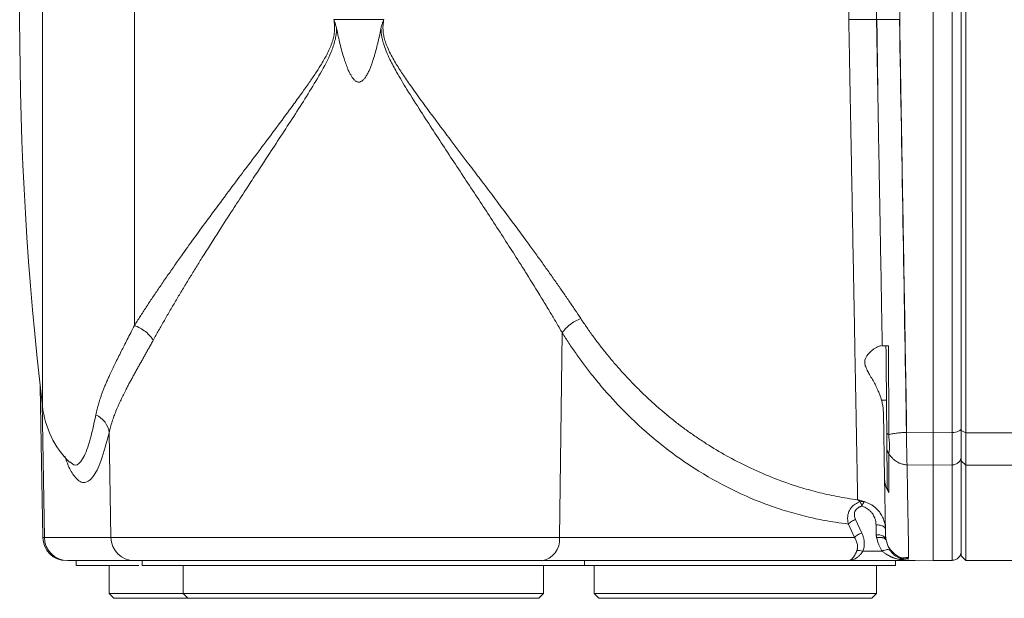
# Model space of a CAD drawing. Header units: millimetres. Extents: x 99 to 905, y -37 to 828.
# Tile 21 of 29: x 602 to 707, y 622 to 683. Entities that reach past the tile are written whole.
import ezdxf

# ---------------------------------------------------------------- set-up
doc = ezdxf.new("R2010")
doc.units = ezdxf.units.MM

msp = doc.modelspace()

# ---------------------------------------------------------------- linework, layer by layer
at = {"color": 8, "linetype": 'Continuous', "lineweight": 15}
for p, q in [((614.53, 733.18), (614.53, 650.71)), ((604.97, 628.16), (604.73, 642.45)), ((702.84, 639.31), (804.86, 639.31)), ((604.97, 628.16), (604.8, 628.16))]:
    msp.add_line(p, q, dxfattribs=at)
at = {"color": 7, "linetype": 'Continuous', "lineweight": 15}
for p, q in [((699.34, 639.31), (699.34, 727.11)), ((702.34, 639.53), (702.34, 726.89)), ((702.84, 727.11), (702.84, 639.31)), ((635.7, 683.21), (641.02, 683.21)), ((695.8, 683.21), (695.78, 683.21)), ((659.67, 628.16), (659.96, 649.92)), ((604.52, 644.23), (604.8, 628.16)), ((693.88, 642.76), (694.4, 642.76)), ((694.19, 634.47), (694.07, 641.42)), ((611.85, 639.31), (612.04, 628.16)), ((699.34, 639.31), (696.54, 639.34)), ((701.36, 639.33), (699.34, 639.31)), ((702.34, 639.53), (702.84, 639.31)), ((702.34, 636.31), (702.34, 639.53)), ((702.84, 639.31), (702.84, 635.86)), ((699.34, 635.86), (696.58, 635.9)), ((701.36, 635.89), (699.34, 635.86)), ((699.34, 625.71), (699.34, 635.86)), ((702.34, 636.31), (702.84, 635.86)), ((702.34, 626.21), (702.34, 636.31)), ((702.84, 635.86), (798.68, 635.86)), ((702.84, 635.86), (702.84, 625.71)), ((691, 628.16), (690.35, 629.6)), ((691.12, 630.08), (691.77, 628.65)), ((693.29, 629.52), (693.31, 628.47)), ((612.04, 628.16), (604.97, 628.16)), ((659.67, 628.16), (612.04, 628.16)), ((691, 628.16), (659.67, 628.16)), ((693.96, 626.71), (691.89, 626.71)), ((614.52, 625.71), (607.45, 625.71)), ((608.34, 625.71), (608.35, 625.2)), ((615.34, 625.71), (615.35, 625.2)), ((690.44, 625.71), (657.75, 625.71)), ((662.34, 625.2), (662.34, 625.71)), ((690.57, 625.71), (690.87, 625.71)), ((690.62, 625.71), (690.57, 625.71)), ((690.61, 625.71), (690.59, 625.71)), ((697.24, 625.71), (690.62, 625.71)), ((695.34, 625.2), (695.34, 625.71)), ((695.84, 625.96), (696.74, 626.07)), ((696.78, 626.02), (695.94, 625.92)), ((696.37, 625.71), (696.39, 625.71)), ((696.39, 625.71), (696.57, 625.71)), ((696.76, 625.75), (699.34, 625.71)), ((699.34, 625.71), (701.37, 625.74)), ((702.34, 626.21), (702.84, 625.71)), ((702.84, 625.71), (746.89, 625.71)), ((611.84, 625.21), (611.84, 622.21)), ((619.69, 625.21), (619.69, 622.21)), ((657.99, 622.21), (657.99, 625.21)), ((663.34, 625.21), (663.34, 622.21)), ((693.34, 622.21), (693.34, 625.21)), ((611.84, 622.21), (612.34, 621.71)), ((611.84, 622.21), (619.69, 622.21)), ((619.69, 622.21), (620.19, 621.71)), ((619.69, 622.21), (657.99, 622.21)), ((657.49, 621.71), (657.99, 622.21)), ((663.34, 622.21), (663.84, 621.71)), ((663.34, 622.21), (678.34, 622.21)), ((678.34, 622.21), (693.34, 622.21)), ((692.84, 621.71), (693.34, 622.21)), ((612.34, 621.71), (620.19, 621.71)), ((620.19, 621.71), (657.49, 621.71)), ((663.84, 621.71), (692.84, 621.71))]:
    msp.add_line(p, q, dxfattribs=at)
for centre, radius, start, end in [((952.34, 683.21), 350, 173.2615, 186.741), ((614.7, 643.24), 10, 186.3776, 225.0189), ((607.3, 628.21), 2.5, 181, 270), ((607.46, 628.2), 2.49, 180.7428, 269.7523), ((614.53, 628.2), 2.49, 180.7428, 269.7523), ((657.42, 627.94), 2.26, 278.2095, 5.6191)]:
    msp.add_arc(centre, radius, start, end, dxfattribs=at)
for points, knots in [([(691.34, 734.52), (691.34, 734.52), (691.34, 734.52), (691.33, 733.86), (691.27, 730.92), (691.19, 726.14), (691.07, 719.72), (690.92, 711.89), (690.76, 702.97), (690.61, 694.89), (690.5, 689.07), (690.45, 686.14), (690.42, 684.67), (690.4, 683.83), (690.4, 683.42), (690.39, 683.21)], [0, 0, 0, 0, 0.0000004, 0.0624851, 0.12497, 0.1874552, 0.2499409, 0.3124273, 0.3749144, 0.4374023, 0.4686958, 0.4843472, 0.4921735, 0.4960868, 0.5, 0.5, 0.5, 0.5]), ([(696.54, 727.07), (696.54, 726.77), (696.53, 726.15), (696.51, 725.22), (696.5, 724.27), (696.48, 723.3), (696.46, 722.32), (696.45, 721.33), (696.43, 720.31), (696.41, 719.29), (696.39, 718.24), (696.38, 717.18), (696.36, 716.11), (696.34, 715.01), (696.32, 713.91), (696.3, 712.78), (696.28, 711.65), (696.26, 710.49), (696.24, 709.32), (696.22, 708.13), (696.2, 706.93), (696.17, 705.05), (696.13, 702.55), (696.07, 699.48), (696.03, 696.6), (695.98, 693.9), (695.94, 691.39), (695.9, 689.07), (695.86, 686.94), (695.83, 685.01), (695.81, 683.79), (695.8, 683.21)], [0, 0, 0, 0, 0.022446, 0.045162, 0.068146, 0.091398, 0.11492, 0.13871, 0.162769, 0.187097, 0.211693, 0.236558, 0.261692, 0.287095, 0.312766, 0.338706, 0.364915, 0.391392, 0.418139, 0.445153, 0.472437, 0.499989, 0.572891, 0.641457, 0.705686, 0.765579, 0.821136, 0.872356, 0.91924, 0.961788, 1, 1, 1, 1]), ([(701.36, 639.33), (701.36, 646.13), (701.36, 653.32), (701.36, 668.07), (701.36, 675.64), (701.36, 690.78), (701.36, 698.35), (701.36, 713.1), (701.36, 720.28), (701.36, 727.08)], [0, 0, 0, 0, 0.25, 0.25, 0.5, 0.5, 0.75, 0.75, 1, 1, 1, 1]), ([(702.34, 726.64), (702.34, 726.33), (702.34, 725.71), (702.34, 724.77), (702.34, 723.83), (702.34, 722.88), (702.34, 721.93), (702.34, 720.97), (702.34, 720.02), (702.34, 719.05), (702.34, 718.08), (702.34, 717.11), (702.34, 716.14), (702.34, 713.56), (702.34, 709.32), (702.34, 703.42), (702.34, 697.49), (702.34, 691.61), (702.34, 685.77), (702.34, 680.05), (702.34, 674.4), (702.34, 668.94), (702.34, 663.59), (702.34, 658.46), (702.34, 653.48), (702.34, 649.65), (702.34, 646.86), (702.34, 645.06), (702.34, 643.28), (702.34, 641.52), (702.34, 640.35), (702.34, 639.77)], [0, 0, 0, 0, 0.011538, 0.023069, 0.034595, 0.046118, 0.057638, 0.069157, 0.080675, 0.092195, 0.103718, 0.115244, 0.126775, 0.138313, 0.206322, 0.274337, 0.340736, 0.407142, 0.471526, 0.535915, 0.597954, 0.659999, 0.719448, 0.778903, 0.835596, 0.892295, 0.913843, 0.935378, 0.956911, 0.978449, 1, 1, 1, 1]), ([(693.34, 683.21), (693.35, 683.46), (693.35, 683.97), (693.37, 684.74), (693.38, 685.5), (693.39, 686.26), (693.41, 687.02), (693.42, 687.78), (693.43, 688.54), (693.45, 689.3), (693.46, 690.06), (693.47, 690.81), (693.49, 691.57), (693.5, 692.32), (693.51, 692.82), (693.51, 693.07)], [0, 0, 0, 0, 0.077084, 0.154088, 0.231026, 0.307912, 0.384762, 0.46159, 0.53841, 0.615238, 0.692088, 0.768974, 0.845912, 0.922916, 1, 1, 1, 1]), ([(614.53, 650.71), (614.63, 650.86), (614.83, 651.18), (615.14, 651.66), (615.45, 652.15), (615.78, 652.65), (616.11, 653.16), (616.46, 653.68), (616.81, 654.2), (617.17, 654.73), (617.54, 655.28), (617.92, 655.83), (618.31, 656.39), (618.7, 656.95), (619.11, 657.53), (619.8, 658.51), (620.82, 659.93), (622.21, 661.83), (623.71, 663.85), (625.19, 665.85), (626.73, 667.89), (628.24, 669.9), (629.82, 672.01), (631.16, 673.83), (632.26, 675.33), (633.06, 676.47), (633.73, 677.45), (634.25, 678.26), (634.64, 678.91), (634.97, 679.5), (635.25, 680.09), (635.5, 680.7), (635.68, 681.3), (635.77, 681.82), (635.79, 682.23), (635.79, 682.56), (635.76, 682.88), (635.72, 683.1), (635.7, 683.21)], [0, 0, 0, 0, 0.0166, 0.03339, 0.05037, 0.067543, 0.084908, 0.102468, 0.120223, 0.138175, 0.156325, 0.174673, 0.193221, 0.21197, 0.230921, 0.250074, 0.307959, 0.369062, 0.433402, 0.500998, 0.556862, 0.624629, 0.687522, 0.750439, 0.78921, 0.822904, 0.851525, 0.875079, 0.892199, 0.906873, 0.923583, 0.9389, 0.954496, 0.968627, 0.976443, 0.984245, 0.992082, 1, 1, 1, 1]), ([(635.7, 683.21), (635.72, 683.15), (635.78, 683.02), (635.84, 682.84), (635.9, 682.65), (635.96, 682.46), (635.99, 682.33), (636, 682.26)], [0, 0, 0, 0, 0.200375, 0.400235, 0.599907, 0.799719, 1, 1, 1, 1]), ([(641.02, 683.21), (641, 683.15), (640.95, 683.05), (640.89, 682.89), (640.84, 682.73), (640.77, 682.52), (640.74, 682.36), (640.71, 682.26)], [0, 0, 0, 0, 0.174806, 0.341476, 0.500015, 0.699743, 1, 1, 1, 1]), ([(641.02, 683.21), (641, 683.14), (640.98, 683), (640.95, 682.79), (640.93, 682.57), (640.92, 682.36), (640.93, 682.15), (640.95, 681.83), (641.02, 681.39), (641.23, 680.65), (641.65, 679.66), (642.32, 678.49), (643.12, 677.26), (644.06, 675.9), (645.16, 674.38), (646.56, 672.48), (648.14, 670.37), (649.73, 668.27), (651.62, 665.78), (653.71, 663), (655.63, 660.41), (656.94, 658.62), (657.75, 657.5), (658.52, 656.41), (659.27, 655.35), (659.98, 654.33), (660.66, 653.34), (661.31, 652.38), (661.73, 651.75), (661.93, 651.44)], [0, 0, 0, 0, 0.005311, 0.010583, 0.015831, 0.021067, 0.026305, 0.031558, 0.044807, 0.05924, 0.088448, 0.124678, 0.159229, 0.197751, 0.247446, 0.299534, 0.374352, 0.446533, 0.499296, 0.613445, 0.716133, 0.754404, 0.79187, 0.828535, 0.864402, 0.899476, 0.933764, 0.96727, 1, 1, 1, 1]), ([(691.34, 632.17), (691.34, 632.2), (691.33, 632.25), (691.33, 632.34), (691.33, 632.43), (691.33, 632.54), (691.33, 632.66), (691.32, 632.79), (691.32, 632.93), (691.32, 633.07), (691.32, 633.23), (691.31, 633.4), (691.31, 633.58), (691.31, 633.77), (691.3, 633.97), (691.3, 634.18), (691.29, 634.39), (691.29, 634.62), (691.29, 634.86), (691.28, 635.11), (691.28, 635.37), (691.27, 635.64), (691.27, 635.92), (691.26, 636.21), (691.26, 636.51), (691.25, 636.82), (691.24, 637.14), (691.23, 638.03), (691.2, 639.66), (691.15, 642.31), (691.09, 645.36), (691.03, 648.68), (690.97, 652.24), (690.9, 656.02), (690.82, 660.23), (690.76, 663.51), (690.72, 665.65), (690.7, 666.53), (690.68, 667.44), (690.67, 668.4), (690.65, 669.39), (690.63, 670.44), (690.61, 671.52), (690.59, 672.65), (690.57, 673.82), (690.54, 675.04), (690.52, 676.3), (690.5, 677.6), (690.47, 678.94), (690.45, 680.33), (690.42, 681.75), (690.4, 682.72), (690.39, 683.21)], [0, 0, 0, 0, 0.009451, 0.018915, 0.028393, 0.037884, 0.047389, 0.056907, 0.066439, 0.075985, 0.085543, 0.095116, 0.104702, 0.114301, 0.123914, 0.13354, 0.14318, 0.152834, 0.162501, 0.172181, 0.181875, 0.191583, 0.201303, 0.211038, 0.220786, 0.230547, 0.240322, 0.250111, 0.310435, 0.37221, 0.435436, 0.500113, 0.558082, 0.619073, 0.683084, 0.750115, 0.761877, 0.774154, 0.786944, 0.800248, 0.814067, 0.828399, 0.843246, 0.858607, 0.874482, 0.890871, 0.907774, 0.925191, 0.943123, 0.961568, 0.980527, 1, 1, 1, 1]), ([(690.39, 683.21), (690.53, 683.21), (690.86, 683.21), (691.58, 683.21), (692.46, 683.21), (693.17, 683.21), (693.34, 683.21), (693.34, 683.21)], [0, 0, 0, 0, 0.0820926, 0.2075427, 0.4571995, 0.7068833, 0.9565566, 0.9565566, 0.9565566, 0.9565566]), ([(693.51, 673.34), (693.51, 673.59), (693.5, 674.09), (693.49, 674.85), (693.47, 675.6), (693.46, 676.36), (693.45, 677.12), (693.43, 677.87), (693.42, 678.63), (693.41, 679.39), (693.39, 680.15), (693.38, 680.92), (693.37, 681.68), (693.35, 682.44), (693.35, 682.95), (693.34, 683.21)], [0, 0, 0, 0, 0.077084, 0.154088, 0.231026, 0.307912, 0.384762, 0.46159, 0.53841, 0.615238, 0.692088, 0.768974, 0.845912, 0.922916, 1, 1, 1, 1]), ([(695.78, 683.21), (695.46, 683.21), (694.81, 683.21), (694.01, 683.21), (693.54, 683.21), (693.4, 683.21), (693.37, 683.21)], [0.1025444, 0.1025444, 0.1025444, 0.1025444, 0.3525399, 0.6025452, 0.8525497, 1, 1, 1, 1]), ([(693.37, 683.21), (693.38, 682.95), (693.39, 682.44), (693.4, 681.68), (693.41, 680.91), (693.42, 680.15), (693.43, 679.39), (693.44, 678.63), (693.45, 677.87), (693.46, 677.11), (693.47, 676.35), (693.48, 675.6), (693.49, 674.84), (693.5, 674.09), (693.51, 673.59), (693.51, 673.34)], [0, 0, 0, 0, 0.077113, 0.1542, 0.231259, 0.308289, 0.385289, 0.462256, 0.53919, 0.616089, 0.692951, 0.769775, 0.846559, 0.923301, 1, 1, 1, 1]), ([(696.52, 639.34), (696.41, 646.03), (696.17, 660.41), (695.91, 675.54), (695.78, 683.21)], [0, 0, 0, 0, 0.4844634, 0.9844633, 0.9844633, 0.9844633, 0.9844633]), ([(695.8, 683.21), (695.8, 682.9), (695.81, 682.29), (695.83, 681.37), (695.84, 680.48), (695.86, 679.6), (695.87, 678.73), (695.89, 677.88), (695.9, 677.04), (695.92, 676.22), (695.93, 675.42), (695.94, 674.63), (695.96, 673.86), (695.97, 673.1), (695.98, 672.35), (695.99, 671.62), (696.01, 670.91), (696.02, 670.21), (696.03, 669.53), (696.04, 668.87), (696.05, 668.22), (696.06, 667.58), (696.07, 666.96), (696.08, 666.35), (696.09, 665.76), (696.1, 665.19), (696.11, 664.63), (696.12, 664.09), (696.13, 663.56), (696.14, 663.04), (696.15, 662.55), (696.16, 662.06), (696.17, 661.59), (696.17, 661.14), (696.19, 660.11), (696.22, 658.51), (696.25, 656.36), (696.29, 654.26), (696.33, 652.22), (696.36, 650.22), (696.39, 648.28), (696.42, 646.39), (696.46, 644.56), (696.49, 642.77), (696.52, 641.03), (696.53, 639.9), (696.54, 639.34)], [0, 0, 0, 0, 0.020403, 0.040477, 0.060223, 0.079641, 0.098731, 0.117493, 0.135927, 0.154032, 0.17181, 0.189259, 0.206379, 0.223172, 0.239637, 0.255773, 0.271581, 0.287061, 0.302213, 0.317036, 0.331532, 0.345699, 0.359538, 0.373048, 0.386231, 0.399085, 0.411611, 0.423809, 0.435679, 0.44722, 0.458433, 0.469318, 0.479875, 0.490104, 0.500004, 0.549861, 0.598838, 0.646934, 0.69415, 0.740484, 0.785939, 0.830512, 0.874205, 0.917018, 0.958949, 1, 1, 1, 1]), ([(616.52, 649.12), (616.62, 649.3), (616.81, 649.65), (617.1, 650.18), (617.41, 650.71), (617.71, 651.25), (618.02, 651.79), (618.34, 652.33), (618.66, 652.88), (618.98, 653.43), (619.31, 653.98), (619.64, 654.53), (619.98, 655.09), (620.32, 655.65), (620.66, 656.21), (621.12, 656.95), (622.06, 658.47), (623.38, 660.54), (624.88, 662.87), (626.09, 664.73), (627.4, 666.73), (629.21, 669.49), (631.17, 672.48), (632.98, 675.32), (634.29, 677.5), (635.2, 679.18), (635.65, 680.38), (635.81, 680.89), (635.9, 681.31), (635.95, 681.6), (635.98, 681.85), (636, 682.06), (636, 682.2), (636, 682.26)], [0, 0, 0, 0, 0.017836, 0.035677, 0.053524, 0.071377, 0.089234, 0.107097, 0.124963, 0.142832, 0.160704, 0.178576, 0.196449, 0.21432, 0.232188, 0.250051, 0.285218, 0.375506, 0.443834, 0.50082, 0.545943, 0.625632, 0.750277, 0.812574, 0.874956, 0.937298, 0.953053, 0.968784, 0.976617, 0.984425, 0.990145, 0.995338, 1, 1, 1, 1]), ([(636, 682.26), (636.06, 681.98), (636.17, 681.45), (636.36, 680.64), (636.56, 679.86), (636.83, 678.95), (637.09, 678.18), (637.36, 677.58), (637.53, 677.27), (637.69, 677.02), (637.84, 676.84), (637.97, 676.72), (638.09, 676.64), (638.22, 676.58), (638.39, 676.56), (638.59, 676.61), (638.81, 676.77), (639.02, 677.01), (639.22, 677.32), (639.4, 677.67), (639.56, 678.04), (639.7, 678.41), (639.83, 678.79), (640.07, 679.55), (640.31, 680.44), (640.55, 681.47), (640.66, 681.99), (640.71, 682.26)], [0, 0, 0, 0, 0.067848, 0.128473, 0.195493, 0.256344, 0.353756, 0.385661, 0.41283, 0.435857, 0.455911, 0.46786, 0.478358, 0.489353, 0.499893, 0.517645, 0.537919, 0.562679, 0.591537, 0.625195, 0.655314, 0.687677, 0.71699, 0.750176, 0.875098, 0.934217, 1, 1, 1, 1]), ([(640.71, 682.26), (640.72, 682.2), (640.72, 682.07), (640.73, 681.87), (640.77, 681.57), (640.82, 681.29), (640.89, 680.98), (641.01, 680.52), (641.27, 679.82), (641.73, 678.8), (642.47, 677.45), (643.57, 675.61), (644.89, 673.54), (646.28, 671.4), (648.06, 668.68), (650.28, 665.33), (652.89, 661.35), (654.84, 658.32), (656.46, 655.75), (657.51, 654.05), (658.49, 652.43), (659.11, 651.39), (659.58, 650.58), (659.85, 650.12), (659.96, 649.92)], [0, 0, 0, 0, 0.004631, 0.009826, 0.015584, 0.026895, 0.03123, 0.040204, 0.062706, 0.087073, 0.125106, 0.17946, 0.249827, 0.312191, 0.374535, 0.499357, 0.624582, 0.749962, 0.790003, 0.875144, 0.917361, 0.952237, 0.979781, 1, 1, 1, 1]), ([(693.51, 673.34), (693.52, 673.02), (693.53, 672.36), (693.55, 671.39), (693.56, 670.41), (693.58, 669.44), (693.6, 668.47), (693.62, 667.5), (693.63, 666.53), (693.65, 665.56), (693.67, 664.6), (693.68, 663.63), (693.7, 662.67), (693.72, 661.71), (693.74, 660.47), (693.78, 658.08), (693.83, 655.47), (693.87, 652.96), (693.9, 651.4), (693.92, 649.94), (693.94, 649), (693.95, 648.55)], [0, 0, 0, 0, 0.038445, 0.076895, 0.11535, 0.153809, 0.192271, 0.230736, 0.269202, 0.30767, 0.346139, 0.384608, 0.423076, 0.461544, 0.500009, 0.573067, 0.750266, 0.818243, 0.882523, 0.943109, 1, 1, 1, 1]), ([(610.44, 641.21), (610.46, 641.31), (610.5, 641.52), (610.57, 641.84), (610.66, 642.16), (610.76, 642.5), (610.86, 642.84), (610.98, 643.19), (611.11, 643.55), (611.25, 643.92), (611.4, 644.3), (611.57, 644.69), (611.74, 645.09), (612.03, 645.74), (612.49, 646.68), (613, 647.71), (613.44, 648.57), (613.78, 649.22), (614.14, 649.94), (614.4, 650.44), (614.53, 650.71)], [0, 0, 0, 0, 0.039466, 0.079342, 0.119644, 0.160384, 0.201575, 0.243231, 0.285361, 0.327979, 0.371094, 0.414716, 0.458854, 0.503517, 0.623203, 0.752554, 0.808194, 0.867982, 0.93192, 1, 1, 1, 1]), ([(614.53, 650.71), (614.94, 650.56), (615.76, 650.1), (616.34, 649.45), (616.52, 649.12)], [0.0050081, 0.0050081, 0.0050081, 0.0050081, 0.5050082, 1, 1, 1, 1]), ([(659.96, 649.92), (660.16, 650.23), (660.75, 650.85), (661.54, 651.3), (661.93, 651.44)], [0.0049818, 0.0049818, 0.0049818, 0.0049818, 0.5000002, 0.9950164, 0.9950164, 0.9950164, 0.9950164]), ([(661.93, 651.44), (662.04, 651.28), (662.26, 650.95), (662.6, 650.46), (662.94, 649.97), (663.3, 649.48), (663.65, 649), (664.02, 648.52), (664.39, 648.04), (664.77, 647.57), (665.16, 647.1), (665.56, 646.63), (665.96, 646.17), (666.37, 645.71), (666.79, 645.26), (667.21, 644.81), (667.64, 644.36), (668.08, 643.92), (668.53, 643.48), (668.98, 643.05), (669.44, 642.62), (669.91, 642.2), (670.38, 641.79), (670.87, 641.38), (671.36, 640.97), (671.85, 640.57), (672.36, 640.18), (672.87, 639.79), (673.39, 639.42), (673.91, 639.04), (674.45, 638.68), (674.99, 638.32), (676.06, 637.63), (677.72, 636.66), (680.05, 635.48), (682.54, 634.41), (684.58, 633.7), (686.11, 633.25), (687.08, 632.99), (688.09, 632.75), (689.14, 632.53), (690.22, 632.33), (690.96, 632.23), (691.34, 632.17)], [0, 0, 0, 0, 0.014191, 0.0285082, 0.0429522, 0.0575238, 0.0722236, 0.0870524, 0.1020106, 0.1170989, 0.132318, 0.1476685, 0.1631508, 0.1787656, 0.1945135, 0.2103949, 0.2264104, 0.2425605, 0.2588456, 0.2752664, 0.2918233, 0.3085167, 0.3253471, 0.3423149, 0.3594206, 0.3766646, 0.3940474, 0.4115693, 0.4292308, 0.4470322, 0.4649739, 0.4830563, 0.5012798, 0.5718625, 0.6467626, 0.7259986, 0.8095873, 0.838629, 0.868747, 0.8999423, 0.9322156, 0.9655679, 1, 1, 1, 1]), ([(659.96, 649.92), (660.08, 649.74), (660.31, 649.37), (660.67, 648.82), (661.04, 648.27), (661.43, 647.72), (661.82, 647.17), (662.23, 646.62), (662.65, 646.06), (663.29, 645.23), (664.55, 643.7), (666.72, 641.34), (669.96, 638.35), (673.78, 635.54), (677.92, 633.21), (681.31, 631.77), (684.06, 630.87), (685.7, 630.44), (686.95, 630.15), (687.89, 629.97), (689.05, 629.77), (689.89, 629.66), (690.35, 629.6)], [0, 0, 0, 0, 0.014637, 0.029551, 0.044744, 0.060214, 0.075961, 0.091985, 0.108286, 0.124861, 0.166631, 0.250241, 0.360147, 0.501221, 0.625874, 0.750561, 0.812932, 0.8753, 0.897222, 0.925316, 0.959577, 1, 1, 1, 1]), ([(616.52, 649.12), (616.45, 648.99), (616.3, 648.72), (616.08, 648.33), (615.86, 647.94), (615.64, 647.55), (615.43, 647.16), (615.21, 646.77), (614.99, 646.39), (614.78, 646.01), (614.57, 645.63), (614.36, 645.25), (614.15, 644.87), (613.95, 644.5), (613.76, 644.12), (613.44, 643.51), (613.02, 642.65), (612.63, 641.76), (612.35, 641.04), (612.15, 640.48), (611.98, 639.9), (611.89, 639.51), (611.85, 639.31)], [0, 0, 0, 0, 0.033587, 0.067479, 0.10168, 0.136199, 0.17104, 0.206211, 0.241716, 0.277562, 0.313754, 0.350297, 0.387196, 0.424456, 0.462083, 0.500081, 0.613625, 0.733924, 0.795757, 0.860711, 0.92879, 1, 1, 1, 1]), ([(693.88, 642.76), (693.86, 642.82), (693.82, 642.95), (693.76, 643.14), (693.69, 643.33), (693.61, 643.53), (693.53, 643.72), (693.39, 644.03), (693.19, 644.46), (692.9, 644.98), (692.61, 645.47), (692.38, 645.87), (692.24, 646.18), (692.14, 646.41), (692.09, 646.63), (692.06, 647.03), (692.34, 647.6), (692.82, 648.04), (693.2, 648.3), (693.43, 648.43), (693.6, 648.5), (693.73, 648.54), (693.79, 648.55), (693.83, 648.55)], [0, 0, 0, 0, 0.02006, 0.040414, 0.061073, 0.082045, 0.103339, 0.124962, 0.187746, 0.250678, 0.31651, 0.375302, 0.40847, 0.43761, 0.469463, 0.500019, 0.605012, 0.749168, 0.81262, 0.874918, 0.9182, 0.959867, 1, 1, 1, 1]), ([(693.95, 648.55), (693.95, 648.55), (693.95, 648.55), (693.96, 648.55), (693.99, 648.55), (694.01, 648.55), (694.04, 648.55), (694.08, 648.55), (694.13, 648.55), (694.21, 648.55), (694.33, 648.55), (694.46, 648.55), (694.56, 648.55), (694.61, 648.55)], [0, 0, 0, 0, 0.087144, 0.169094, 0.245815, 0.317278, 0.383462, 0.444354, 0.499951, 0.63151, 0.758678, 0.881496, 1, 1, 1, 1]), ([(694.42, 639.36), (694.42, 639.66), (694.42, 640.26), (694.41, 641.16), (694.4, 642.07), (694.39, 642.98), (694.39, 643.9), (694.38, 644.82), (694.37, 645.75), (694.36, 646.68), (694.35, 647.61), (694.35, 648.24), (694.34, 648.55)], [0, 0, 0, 0, 0.100069, 0.200092, 0.30008, 0.400045, 0.499999, 0.599953, 0.699918, 0.799907, 0.89993, 1, 1, 1, 1]), ([(694.61, 648.55), (694.62, 648.36), (694.62, 647.98), (694.62, 647.29), (694.62, 646.55), (694.62, 645.49), (694.63, 644.45), (694.63, 643.17), (694.63, 642.06), (694.64, 641.11), (694.64, 640.38), (694.64, 639.78), (694.63, 639.32), (694.63, 639.11)], [0, 0, 0, 0, 0.059264, 0.118267, 0.2156, 0.288679, 0.450527, 0.544791, 0.69533, 0.804278, 0.848643, 0.931485, 1, 1, 1, 1]), ([(693.88, 642.76), (693.9, 642.69), (693.93, 642.54), (693.98, 642.32), (694.02, 642.1), (694.05, 641.87), (694.06, 641.65), (694.07, 641.49), (694.07, 641.42)], [0, 0, 0, 0, 0.166535, 0.3327231, 0.4988644, 0.6652589, 0.8322055, 1, 1, 1, 1]), ([(610.44, 641.21), (610.82, 641.02), (611.51, 640.47), (611.81, 639.7), (611.85, 639.31)], [0, 0, 0, 0, 0.500036, 1, 1, 1, 1]), ([(694.42, 639.36), (694.43, 639.18), (694.43, 639), (694.43, 638.66), (694.43, 638.5), (694.44, 638.2), (694.44, 638.06), (694.44, 637.88), (694.44, 637.82), (694.44, 637.72), (694.44, 637.67), (694.44, 637.63)], [0, 0, 0, 0, 0.25, 0.25, 0.5, 0.5, 0.75, 0.75, 0.875, 0.875, 1, 1, 1, 1]), ([(696.52, 639.34), (696.36, 639.34), (696.2, 639.33), (695.87, 639.3), (695.71, 639.29), (695.38, 639.25), (695.22, 639.23), (694.91, 639.17), (694.76, 639.14), (694.63, 639.11)], [0, 0, 0, 0, 0.25, 0.25, 0.5, 0.5, 0.75, 0.75, 1, 1, 1, 1]), ([(694.63, 639.11), (694.64, 639.04), (694.64, 638.93), (694.67, 638.7), (694.71, 638.33), (694.73, 637.84), (694.71, 637.45), (694.67, 637.25), (694.65, 637.16), (694.65, 637.11), (694.64, 637.09)], [0, 0, 0, 0, 0.071685, 0.125149, 0.250177, 0.500018, 0.749854, 0.87485, 0.940453, 1, 1, 1, 1]), ([(696.52, 639.31), (696.52, 639.25), (696.53, 639.11), (696.53, 638.9), (696.53, 638.67), (696.53, 638.42), (696.53, 638.15), (696.54, 637.88), (696.54, 637.59), (696.55, 637.29), (696.55, 637), (696.56, 636.7), (696.57, 636.42), (696.57, 636.14), (696.58, 635.98), (696.58, 635.9)], [0, 0, 0, 0, 0.043595, 0.092745, 0.14745, 0.207711, 0.273526, 0.344897, 0.421821, 0.504301, 0.592334, 0.685921, 0.785061, 0.889754, 1, 1, 1, 1]), ([(699.34, 635.86), (699.34, 635.9), (699.34, 635.98), (699.34, 636.12), (699.34, 636.26), (699.34, 636.41), (699.34, 636.57), (699.34, 636.74), (699.34, 636.92), (699.34, 637.1), (699.34, 637.29), (699.34, 637.49), (699.34, 637.7), (699.34, 637.91), (699.34, 638.13), (699.34, 638.35), (699.34, 638.58), (699.34, 638.82), (699.34, 639.06), (699.34, 639.22), (699.34, 639.31)], [0, 0, 0, 0, 0.055556, 0.111112, 0.166668, 0.222223, 0.277778, 0.333334, 0.388889, 0.444444, 0.5, 0.555555, 0.61111, 0.666665, 0.722221, 0.777776, 0.833332, 0.888888, 0.944444, 1, 1, 1, 1]), ([(702.34, 639.77), (702.34, 639.66), (702.14, 639.43), (701.61, 639.33), (701.36, 639.33)], [0, 0, 0, 0, 0.5, 1, 1, 1, 1]), ([(701.36, 635.89), (701.36, 635.93), (701.36, 636.01), (701.36, 636.14), (701.36, 636.28), (701.36, 636.43), (701.36, 636.59), (701.36, 636.75), (701.36, 636.93), (701.36, 637.11), (701.36, 637.3), (701.36, 637.5), (701.36, 637.71), (701.36, 637.92), (701.36, 638.14), (701.36, 638.37), (701.36, 638.6), (701.36, 638.84), (701.36, 639.08), (701.36, 639.25), (701.36, 639.33)], [0, 0, 0, 0, 0.054477, 0.109081, 0.163812, 0.21867, 0.273654, 0.328765, 0.384003, 0.439368, 0.49486, 0.550479, 0.606225, 0.662097, 0.718097, 0.774223, 0.830477, 0.886858, 0.943365, 1, 1, 1, 1]), ([(694.64, 637.09), (694.62, 637.11), (694.59, 637.16), (694.54, 637.23), (694.51, 637.3), (694.48, 637.38), (694.46, 637.46), (694.44, 637.54), (694.44, 637.6), (694.44, 637.63)], [0, 0, 0, 0, 0.138492, 0.279356, 0.422114, 0.566184, 0.710931, 0.855725, 1, 1, 1, 1]), ([(694.44, 637.63), (694.44, 637.54), (694.44, 637.37), (694.44, 637.08), (694.45, 636.72), (694.45, 636.34), (694.46, 635.68), (694.46, 634.95), (694.47, 634.16), (694.47, 633.76), (694.48, 633.56)], [0, 0, 0, 0, 0.052586, 0.116075, 0.190472, 0.29599, 0.380951, 0.666651, 0.833353, 1, 1, 1, 1]), ([(696.58, 635.9), (696.53, 635.9), (696.41, 635.91), (696.24, 635.93), (696.08, 635.97), (695.92, 636.02), (695.76, 636.09), (695.61, 636.16), (695.44, 636.26), (695.24, 636.4), (695.03, 636.59), (694.82, 636.82), (694.7, 637), (694.64, 637.09)], [0, 0, 0, 0, 0.072282, 0.143783, 0.21474, 0.285258, 0.355428, 0.425337, 0.495065, 0.608734, 0.730624, 0.860969, 1, 1, 1, 1]), ([(694.64, 637.09), (694.64, 637.03), (694.65, 636.92), (694.65, 636.73), (694.65, 636.5), (694.65, 636.23), (694.66, 635.85), (694.66, 635.51), (694.66, 635.21), (694.66, 635.01), (694.66, 634.79), (694.66, 634.53), (694.66, 634.24), (694.66, 633.95), (694.66, 633.63), (694.66, 633.39), (694.66, 633.14), (694.66, 633.02), (694.66, 632.94)], [0, 0, 0, 0, 0.03346, 0.07308, 0.118865, 0.184917, 0.25097, 0.37762, 0.420601, 0.46358, 0.518061, 0.578816, 0.657491, 0.736159, 0.802791, 0.901839, 0.931591, 1, 1, 1, 1]), ([(696.58, 635.9), (696.61, 634.3), (696.67, 631.13), (696.72, 628.05), (696.75, 626.31), (696.75, 626.12), (696.75, 626.06)], [0, 0, 0, 0, 0.291506, 0.580378, 0.866616, 1, 1, 1, 1]), ([(702.34, 636.78), (702.34, 636.68), (702.32, 636.57), (702.23, 636.35), (702.15, 636.24), (701.96, 636.07), (701.85, 636), (701.61, 635.91), (701.48, 635.89), (701.36, 635.89)], [0, 0, 0, 0, 0.25, 0.25, 0.5, 0.5, 0.75, 0.75, 1, 1, 1, 1]), ([(702.34, 626.82), (702.34, 626.8), (702.34, 626.74), (702.34, 627.24), (702.34, 628.27), (702.34, 629.8), (702.34, 631.75), (702.34, 634.04), (702.34, 635.88), (702.34, 636.78)], [0, 0, 0, 0, 0.071823, 0.237256, 0.399288, 0.557808, 0.708993, 0.856413, 1, 1, 1, 1]), ([(694.19, 634.47), (694.22, 632.95), (694.24, 631.69), (694.27, 629.74), (694.29, 629.05), (694.29, 628.64)], [0, 0, 0, 0, 0.5, 0.5, 1, 1, 1, 1]), ([(694.66, 632.94), (694.64, 632.98), (694.58, 633.07), (694.51, 633.21), (694.44, 633.35), (694.37, 633.51), (694.31, 633.69), (694.25, 633.91), (694.21, 634.18), (694.2, 634.37), (694.19, 634.47)], [0, 0, 0, 0, 0.092331, 0.18853, 0.288574, 0.392432, 0.50007, 0.643466, 0.810086, 1, 1, 1, 1]), ([(694.66, 632.94), (694.65, 632.96), (694.62, 633.01), (694.58, 633.08), (694.55, 633.16), (694.52, 633.26), (694.48, 633.4), (694.48, 633.51), (694.48, 633.56)], [0, 0, 0, 0, 0.122363, 0.24602, 0.371664, 0.499959, 0.751834, 1, 1, 1, 1]), ([(690.35, 629.6), (690.33, 629.65), (690.31, 629.73), (690.29, 629.86), (690.28, 629.99), (690.27, 630.12), (690.27, 630.32), (690.3, 630.6), (690.39, 630.91), (690.52, 631.17), (690.67, 631.38), (690.86, 631.57), (691.08, 631.73), (691.32, 631.87), (691.5, 631.93), (691.6, 631.96)], [0, 0, 0, 0, 0.044542, 0.088345, 0.131418, 0.173771, 0.215414, 0.333263, 0.453442, 0.542746, 0.6318, 0.721353, 0.812128, 0.904799, 1, 1, 1, 1]), ([(691.6, 631.96), (691.58, 631.98), (691.53, 632.03), (691.46, 632.09), (691.39, 632.14), (691.35, 632.17), (691.34, 632.18)], [0, 0, 0, 0, 0.224128, 0.499993, 0.8486, 1, 1, 1, 1]), ([(691.34, 632.17), (691.4, 632.16), (691.52, 632.13), (691.69, 632.09), (691.83, 632.05), (691.94, 632.01), (692.01, 631.98), (692.04, 631.97)], [0, 0, 0, 0, 0.274283, 0.511517, 0.7116, 0.874448, 1, 1, 1, 1]), ([(691.6, 631.95), (691.67, 631.98), (691.82, 632), (691.97, 631.99), (692.04, 631.97)], [0, 0, 0, 0, 0.5311279, 0.9918553, 0.9918553, 0.9918553, 0.9918553]), ([(691.79, 631.51), (691.75, 631.62), (691.68, 631.82), (691.62, 631.93), (691.6, 631.95)], [0, 0, 0, 0, 0.499909, 1, 1, 1, 1]), ([(692.04, 631.97), (692.03, 631.97), (692.02, 631.96), (692, 631.95), (691.98, 631.92), (691.96, 631.88), (691.93, 631.84), (691.9, 631.78), (691.86, 631.69), (691.82, 631.59), (691.79, 631.53), (691.79, 631.51)], [0, 0, 0, 0, 0.099389, 0.199212, 0.299345, 0.399659, 0.500063, 0.585066, 0.75389, 0.91383, 1, 1, 1, 1]), ([(691.79, 631.51), (691.75, 631.5), (691.69, 631.48), (691.59, 631.45), (691.5, 631.41), (691.42, 631.36), (691.3, 631.28), (691.16, 631.15), (691.04, 630.96), (690.99, 630.74), (690.99, 630.52), (691.03, 630.3), (691.09, 630.16), (691.12, 630.08)], [0, 0, 0, 0, 0.052347, 0.102994, 0.152305, 0.200677, 0.248528, 0.372425, 0.497243, 0.616395, 0.747398, 0.869532, 1, 1, 1, 1]), ([(693.29, 629.52), (693.28, 629.57), (693.28, 629.67), (693.26, 629.82), (693.24, 629.97), (693.2, 630.11), (693.14, 630.29), (693.04, 630.49), (692.89, 630.74), (692.69, 630.98), (692.45, 631.18), (692.22, 631.33), (692.01, 631.44), (691.86, 631.48), (691.79, 631.51)], [0, 0, 0, 0, 0.0602563, 0.1195924, 0.1782211, 0.2363631, 0.2942447, 0.397287, 0.4980973, 0.6257398, 0.7513251, 0.8371223, 0.9195411, 1, 1, 1, 1]), ([(690.35, 629.6), (690.43, 629.7), (690.66, 629.89), (690.97, 630.03), (691.12, 630.08)], [0, 0, 0, 0, 0.500091, 1, 1, 1, 1]), ([(694.24, 629.51), (694.25, 629.46), (694.27, 629.36), (694.28, 629.23), (694.28, 629.13), (694.29, 629.07), (694.29, 629.05), (694.29, 629.04)], [0, 0, 0, 0, 0.35505, 0.632466, 0.832345, 0.954821, 1, 1, 1, 1]), ([(691.77, 628.65), (691.62, 628.6), (691.47, 628.52), (691.2, 628.36), (691.08, 628.26), (691, 628.16)], [0, 0, 0, 0, 0.5, 0.5, 1, 1, 1, 1]), ([(691.77, 628.65), (691.8, 628.59), (691.85, 628.48), (691.91, 628.31), (691.96, 628.14), (692, 627.97), (692.02, 627.8), (692.04, 627.61), (692.04, 627.39), (692.02, 627.16), (691.97, 626.93), (691.91, 626.79), (691.89, 626.71)], [0, 0, 0, 0, 0.092722, 0.183173, 0.271585, 0.358207, 0.443305, 0.527158, 0.649749, 0.768628, 0.884963, 1, 1, 1, 1]), ([(693.31, 628.47), (693.57, 628.48), (693.82, 628.43), (694.19, 628.25), (694.3, 628.12), (694.3, 627.99)], [0, 0, 0, 0, 0.5, 0.5, 1, 1, 1, 1]), ([(693.36, 628.15), (693.35, 628.17), (693.33, 628.23), (693.32, 628.31), (693.31, 628.39), (693.31, 628.44), (693.31, 628.47)], [0, 0, 0, 0, 0.249702, 0.498953, 0.74873, 1, 1, 1, 1]), ([(694.29, 629.04), (694.28, 629.1), (694.28, 629.16), (694.22, 629.21), (694.21, 629.22)], [0, 0, 0, 0, 0.9098508, 1, 1, 1, 1]), ([(694.29, 628.64), (694.3, 628.45), (694.31, 628.24), (694.31, 628.14), (694.31, 628.13)], [0, 0, 0, 0, 0.865146, 1, 1, 1, 1]), ([(691.25, 626.78), (691.26, 626.81), (691.29, 626.88), (691.31, 626.97), (691.32, 627.07), (691.33, 627.17), (691.33, 627.27), (691.31, 627.38), (691.29, 627.52), (691.23, 627.71), (691.14, 627.94), (691.05, 628.09), (691, 628.16)], [0, 0, 0, 0, 0.064283, 0.12988, 0.197042, 0.266006, 0.336987, 0.410187, 0.485786, 0.64394, 0.815075, 1, 1, 1, 1]), ([(693.36, 628.15), (693.39, 628.15), (693.45, 628.16), (693.55, 628.17), (693.64, 628.18), (693.72, 628.18), (693.79, 628.18), (693.86, 628.17), (693.92, 628.16), (693.99, 628.15), (694.09, 628.12), (694.2, 628.07), (694.28, 628.01), (694.3, 627.96), (694.31, 627.94)], [0, 0, 0, 0, 0.073697, 0.144503, 0.212228, 0.276705, 0.337806, 0.395452, 0.449603, 0.500256, 0.598949, 0.75752, 0.892575, 1, 1, 1, 1]), ([(693.96, 626.71), (693.93, 626.76), (693.87, 626.84), (693.79, 626.98), (693.71, 627.12), (693.64, 627.26), (693.55, 627.47), (693.44, 627.77), (693.39, 628.02), (693.36, 628.15)], [0, 0, 0, 0, 0.098166, 0.196976, 0.296606, 0.397228, 0.499007, 0.748733, 1, 1, 1, 1]), ([(694.3, 628.37), (694.34, 628.05), (694.42, 627.41), (694.98, 626.6), (695.79, 626.02), (696.43, 625.94), (696.75, 625.9)], [0, 0, 0, 0, 0.24919, 0.499987, 0.750797, 1, 1, 1, 1]), ([(691.25, 626.78), (691.24, 626.75), (691.21, 626.68), (691.17, 626.58), (691.13, 626.48), (691.08, 626.39), (691.04, 626.31), (690.99, 626.23), (690.94, 626.15), (690.87, 626.04), (690.75, 625.91), (690.63, 625.81), (690.54, 625.76), (690.5, 625.73), (690.47, 625.72), (690.46, 625.72), (690.47, 625.71), (690.51, 625.71), (690.54, 625.71), (690.56, 625.71), (690.57, 625.71)], [0, 0, 0, 0, 0.049697, 0.099577, 0.149637, 0.199857, 0.2502, 0.300613, 0.351037, 0.401399, 0.55218, 0.700759, 0.774913, 0.849666, 0.880123, 0.892877, 0.935051, 0.967496, 0.986137, 1, 1, 1, 1]), ([(691.89, 626.71), (691.86, 626.68), (691.82, 626.61), (691.74, 626.51), (691.66, 626.41), (691.58, 626.31), (691.48, 626.22), (691.38, 626.13), (691.28, 626.04), (691.18, 625.97), (691.05, 625.9), (690.92, 625.83), (690.75, 625.77), (690.63, 625.74), (690.54, 625.72), (690.52, 625.72), (690.55, 625.71), (690.6, 625.71), (690.62, 625.71)], [0, 0, 0, 0, 0.0539958, 0.1104355, 0.1693477, 0.2307576, 0.2946874, 0.3611568, 0.4301834, 0.5017828, 0.561611, 0.6662715, 0.752653, 0.8753762, 0.9075585, 0.9388312, 0.9692475, 1, 1, 1, 1]), ([(693.96, 626.71), (694.14, 626.81), (694.5, 626.94), (694.72, 626.87), (694.77, 626.8)], [0, 0, 0, 0, 0.499994, 1, 1, 1, 1]), ([(693.96, 626.71), (694, 626.68), (694.08, 626.61), (694.19, 626.52), (694.31, 626.44), (694.42, 626.37), (694.52, 626.31), (694.62, 626.25), (694.71, 626.21), (694.79, 626.16), (694.87, 626.13), (694.94, 626.1), (695.01, 626.07), (695.06, 626.05), (695.11, 626.03), (695.16, 626.01), (695.19, 626), (695.22, 625.99), (695.24, 625.99), (695.31, 625.96), (695.42, 625.93), (695.66, 625.86), (695.9, 625.82), (696.14, 625.78), (696.34, 625.76), (696.5, 625.75), (696.64, 625.74), (696.71, 625.74), (696.74, 625.74)], [0, 0, 0, 0, 0.050987, 0.099304, 0.144955, 0.187915, 0.228146, 0.265622, 0.300352, 0.332348, 0.36161, 0.388132, 0.411904, 0.432915, 0.451151, 0.466598, 0.479245, 0.489081, 0.496096, 0.500284, 0.562198, 0.624263, 0.749436, 0.812803, 0.875825, 0.938081, 0.970623, 1, 1, 1, 1]), ([(694.77, 626.8), (694.8, 626.77), (694.85, 626.7), (694.92, 626.61), (695.01, 626.52), (695.1, 626.43), (695.22, 626.31), (695.41, 626.17), (695.64, 626.04), (695.89, 625.92), (696.09, 625.85), (696.25, 625.81), (696.34, 625.8), (696.42, 625.78), (696.5, 625.77), (696.59, 625.76), (696.67, 625.76), (696.73, 625.76), (696.76, 625.75)], [0, 0, 0, 0, 0.0458853, 0.0937281, 0.1435815, 0.1954949, 0.2495142, 0.3642094, 0.5008941, 0.6128035, 0.7497495, 0.8115601, 0.8445442, 0.8739524, 0.911361, 0.9443913, 0.9736522, 1, 1, 1, 1]), ([(701.36, 625.74), (701.49, 625.76), (701.68, 625.78), (701.91, 625.91), (702.06, 626.04), (702.19, 626.2), (702.31, 626.43), (702.33, 626.62), (702.34, 626.74)], [0, 0, 0, 0, 0.240666, 0.369767, 0.50135, 0.632736, 0.761271, 1, 1, 1, 1]), ([(657.75, 625.71), (657.64, 625.71), (657.42, 625.71), (657.08, 625.71), (656.74, 625.71), (656.39, 625.71), (656.03, 625.71), (655.66, 625.71), (654.98, 625.71), (653.94, 625.71), (652.5, 625.71), (650.99, 625.71), (648.88, 625.71), (646.12, 625.71), (642.64, 625.71), (639.09, 625.71), (635.54, 625.71), (632.05, 625.71), (628.7, 625.71), (625.57, 625.71), (622.71, 625.71), (620.2, 625.71), (618.42, 625.71), (617.22, 625.71), (616.44, 625.71), (615.77, 625.71), (615.31, 625.71), (615.01, 625.71), (614.81, 625.71), (614.64, 625.71), (614.56, 625.71), (614.52, 625.71)], [0, 0, 0, 0, 0.008943, 0.017877, 0.026805, 0.035731, 0.04466, 0.053593, 0.062537, 0.093794, 0.125061, 0.156318, 0.187585, 0.250068, 0.312552, 0.375035, 0.437518, 0.500001, 0.562484, 0.624967, 0.687451, 0.749934, 0.812417, 0.843674, 0.874941, 0.906199, 0.937465, 0.953106, 0.968728, 0.984352, 1, 1, 1, 1]), ([(608.35, 625.21), (608.41, 625.21), (608.53, 625.21), (609.48, 625.21), (610.97, 625.21), (612.82, 625.21), (614.33, 625.21), (615, 625.21)], [0, 0, 0, 0, 0.2078394, 0.4156787, 0.6235181, 0.8313574, 1, 1, 1, 1]), ([(615.35, 625.21), (615.35, 625.21), (615.5, 625.21), (616.1, 625.21), (616.55, 625.21), (617.73, 625.21), (618.46, 625.21), (620.17, 625.21), (621.15, 625.21), (623.32, 625.21), (624.52, 625.21), (627.07, 625.21), (628.43, 625.21), (631.28, 625.21), (632.75, 625.21), (635.77, 625.21), (637.31, 625.21), (638.84, 625.21)], [0, 0, 0, 0, 0.125, 0.125, 0.25, 0.25, 0.375, 0.375, 0.5, 0.5, 0.625, 0.625, 0.75, 0.75, 0.875, 0.875, 1, 1, 1, 1]), ([(638.84, 625.21), (640.38, 625.21), (641.92, 625.21), (644.94, 625.21), (646.41, 625.21), (649.25, 625.21), (650.62, 625.21), (653.17, 625.21), (654.37, 625.21), (656.54, 625.21), (657.52, 625.21), (659.23, 625.21), (659.96, 625.21), (661.14, 625.21), (661.58, 625.21), (662.18, 625.21), (662.34, 625.21), (662.34, 625.21)], [0, 0, 0, 0, 0.125, 0.125, 0.25, 0.25, 0.375, 0.375, 0.5, 0.5, 0.625, 0.625, 0.75, 0.75, 0.875, 0.875, 1, 1, 1, 1]), ([(661.35, 625.21), (661.35, 625.21), (661.46, 625.21), (661.9, 625.21), (662.22, 625.21), (663.07, 625.21), (663.6, 625.21), (664.83, 625.21), (665.54, 625.21), (667.12, 625.21), (667.98, 625.21), (669.83, 625.21), (670.82, 625.21), (672.87, 625.21), (673.94, 625.21), (676.12, 625.21), (677.23, 625.21), (678.34, 625.21)], [0, 0, 0, 0, 0.125, 0.125, 0.25, 0.25, 0.375, 0.375, 0.5, 0.5, 0.625, 0.625, 0.75, 0.75, 0.875, 0.875, 1, 1, 1, 1]), ([(678.34, 625.21), (679.46, 625.21), (680.57, 625.21), (682.75, 625.21), (683.82, 625.21), (685.87, 625.21), (686.86, 625.21), (688.71, 625.21), (689.57, 625.21), (691.15, 625.21), (691.85, 625.21), (693.09, 625.21), (693.62, 625.21), (694.47, 625.21), (694.79, 625.21), (695.23, 625.21), (695.34, 625.21), (695.34, 625.21)], [0, 0, 0, 0, 0.125, 0.125, 0.25, 0.25, 0.375, 0.375, 0.5, 0.5, 0.625, 0.625, 0.75, 0.75, 0.875, 0.875, 1, 1, 1, 1])]:
    msp.add_open_spline(points, degree=3, knots=knots, dxfattribs=at)
at = {"color": 8, "linetype": 'Continuous', "lineweight": 15}
for points, knots in [([(604.77, 724.28), (604.77, 724.28), (604.77, 724.31), (604.77, 723.64), (604.77, 722.35), (604.77, 720.44), (604.77, 717.95), (604.77, 714.93), (604.77, 711.43), (604.77, 707.49), (604.77, 703.17), (604.77, 698.55), (604.77, 693.69), (604.77, 688.68), (604.77, 683.57), (604.77, 678.47), (604.77, 673.43), (604.77, 668.55), (604.77, 663.89), (604.77, 659.52), (604.77, 655.53), (604.77, 651.95), (604.77, 648.86), (604.77, 646.3), (604.77, 644.3), (604.77, 642.92), (604.77, 642.15), (604.77, 642.13), (604.77, 642.13)], [0, 0, 0, 0, 0.023208, 0.062706, 0.102204, 0.141703, 0.181201, 0.220699, 0.260197, 0.299695, 0.339194, 0.378692, 0.41819, 0.457688, 0.497186, 0.536684, 0.576183, 0.615681, 0.655179, 0.694677, 0.734175, 0.773674, 0.813172, 0.85267, 0.892168, 0.931666, 0.971164, 1, 1, 1, 1]), ([(607.68, 636.23), (607.87, 636.06), (608.33, 635.65), (609.03, 636.38), (609.77, 638.1), (610.21, 640.17), (610.44, 641.21)], [0, 0, 0, 0, 0.193948, 0.461005, 0.729885, 1, 1, 1, 1]), ([(607.15, 636.8), (607.26, 636.46), (607.59, 635.52), (608.26, 634.42), (609.13, 633.79), (610.1, 634.41), (611.02, 636.16), (611.57, 638.27), (611.85, 639.31)], [0, 0, 0, 0, 0.072802, 0.205498, 0.403799, 0.602382, 0.801397, 1, 1, 1, 1]), ([(701.36, 625.74), (701.36, 625.74), (701.36, 626.61), (701.36, 630.02), (701.36, 632.56), (701.36, 635.89)], [0, 0, 0, 0, 0.5, 0.5, 1, 1, 1, 1]), ([(692.04, 631.97), (692.09, 631.96), (692.2, 631.93), (692.36, 631.87), (692.52, 631.8), (692.67, 631.72), (692.83, 631.63), (692.98, 631.53), (693.13, 631.42), (693.28, 631.29), (693.42, 631.16), (693.55, 631.01), (693.73, 630.78), (693.94, 630.45), (694.1, 630.08), (694.19, 629.76), (694.22, 629.6), (694.24, 629.51)], [0, 0, 0, 0, 0.0462856, 0.0936624, 0.1421319, 0.1917103, 0.2424318, 0.2943279, 0.3474276, 0.4017585, 0.4573492, 0.514231, 0.5724325, 0.704126, 0.8580094, 0.9215991, 1, 1, 1, 1]), ([(694.21, 629.22), (694.16, 629.27), (694.08, 629.35), (693.9, 629.43), (693.72, 629.48), (693.51, 629.52), (693.36, 629.52), (693.29, 629.52)], [0, 0, 0, 0, 0.283266, 0.450971, 0.626331, 0.809342, 1, 1, 1, 1])]:
    msp.add_open_spline(points, degree=3, knots=knots, dxfattribs=at)
at = {"color": 7, "linetype": 'Continuous', "lineweight": 15}
for points in [[(694.63, 639.11), (694.5, 639.18), (694.43, 639.27), (694.42, 639.36)], [(696.52, 639.31), (696.53, 639.32), (696.54, 639.33), (696.54, 639.34)], [(696.52, 639.34), (696.52, 639.33), (696.52, 639.32), (696.52, 639.31)], [(702.34, 636.78), (702.34, 637.1), (702.34, 637.94), (702.34, 639.13), (702.34, 639.77)], [(694.29, 628.64), (694.3, 628.3), (694.3, 628.08), (694.3, 627.99)], [(694.31, 627.94), (694.31, 627.95), (694.31, 627.97), (694.3, 627.99)], [(691.89, 626.71), (691.66, 626.79), (691.42, 626.81), (691.25, 626.78)], [(696.74, 625.74), (696.74, 625.75), (696.75, 625.76), (696.76, 625.75)], [(697.46, 625.73), (697.22, 625.74), (696.98, 625.74), (696.74, 625.74)], [(697.24, 625.71), (697.3, 625.71), (697.36, 625.72), (697.42, 625.73)], [(697.42, 625.73), (697.43, 625.73), (697.45, 625.73), (697.46, 625.73)]]:
    msp.add_open_spline(points, degree=3, dxfattribs=at)

doc.saveas('drawing.dxf')
